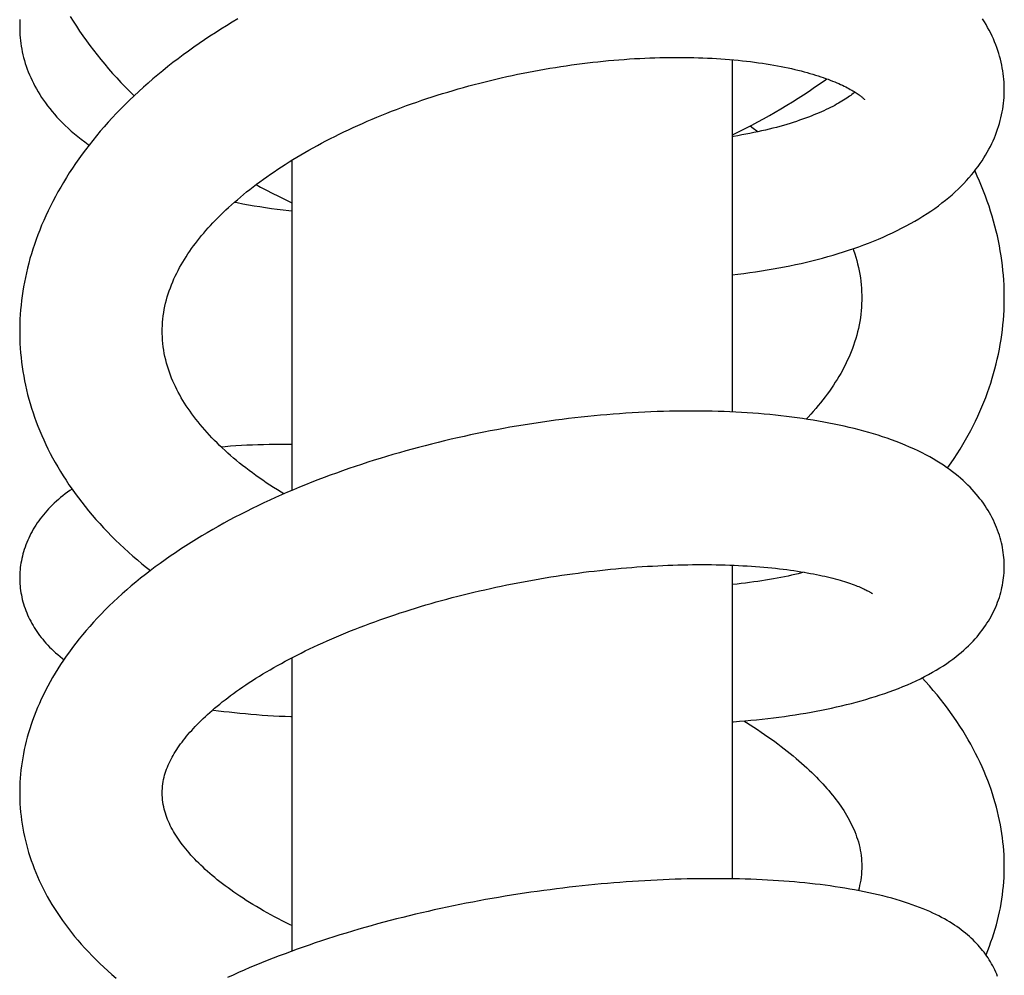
# Model space of a CAD drawing. Header units: millimetres. Extents: x 259 to 1803, y -542 to 1902.
# Tile 94 of 127: x 381 to 419, y 1755 to 1792. Entities that reach past the tile are written whole.
import ezdxf

# ---------------------------------------------------------------- set-up
doc = ezdxf.new("R2010")
doc.units = ezdxf.units.MM
doc.header["$LTSCALE"] = 30.734
doc.layers.get('0').update_dxf_attribs({"linetype": 'CONTINUOUS'})

msp = doc.modelspace()

# ---------------------------------------------------------------- linework, layer by layer
at = {"color": 7, "linetype": 'CONTINUOUS'}
for p, q in [((408.186, 1790.409), (408.186, 1776.808)), ((391.186, 1786.524), (391.186, 1773.776)), ((408.186, 1770.893), (408.186, 1758.783)), ((391.186, 1767.316), (391.186, 1755.989))]:
    msp.add_line(p, q, dxfattribs=at)
for points in [[(382.633, 1792.081), (382.752, 1791.891), (382.874, 1791.702), (382.999, 1791.514), (383.128, 1791.327), (383.26, 1791.141), (383.396, 1790.957), (383.534, 1790.775), (383.676, 1790.593), (383.82, 1790.413), (383.968, 1790.235), (384.119, 1790.057), (384.274, 1789.881), (384.431, 1789.707), (384.592, 1789.533), (384.757, 1789.361), (384.924, 1789.19), (385.095, 1789.021), (385.101, 1789.015)], [(380.696, 1791.958), (380.69, 1791.849), (380.687, 1791.74), (380.686, 1791.663)], [(380.686, 1791.663), (380.687, 1791.589), (380.69, 1791.479), (380.696, 1791.37), (380.704, 1791.26), (380.715, 1791.15), (380.729, 1791.04), (380.746, 1790.93), (380.765, 1790.82), (380.787, 1790.71), (380.812, 1790.599), (380.839, 1790.489), (380.87, 1790.379), (380.903, 1790.268), (380.939, 1790.158), (380.978, 1790.048), (381.019, 1789.938), (381.064, 1789.828), (381.112, 1789.718), (381.162, 1789.608), (381.216, 1789.499), (381.273, 1789.39), (381.332, 1789.282), (381.395, 1789.173), (381.461, 1789.065), (381.531, 1788.956), (381.604, 1788.848), (381.681, 1788.739), (381.762, 1788.63), (381.846, 1788.522), (381.935, 1788.413), (382.027, 1788.305), (382.124, 1788.196), (382.225, 1788.087), (382.331, 1787.979), (382.442, 1787.87), (382.557, 1787.762), (382.676, 1787.655), (382.799, 1787.549), (382.927, 1787.443), (383.059, 1787.339), (383.195, 1787.235), (383.335, 1787.133), (383.364, 1787.113)], [(389.101, 1791.985), (388.881, 1791.855), (388.664, 1791.723), (388.45, 1791.589), (388.237, 1791.453), (388.026, 1791.316), (387.817, 1791.176), (387.61, 1791.035), (387.404, 1790.891), (387.2, 1790.745), (386.997, 1790.597), (386.797, 1790.447), (386.599, 1790.296), (386.403, 1790.142), (386.21, 1789.986), (386.018, 1789.829), (385.83, 1789.67), (385.644, 1789.509), (385.461, 1789.346), (385.28, 1789.182), (385.103, 1789.016), (384.928, 1788.849), (384.756, 1788.681), (384.588, 1788.511), (384.423, 1788.34), (384.261, 1788.167), (384.103, 1787.994), (383.948, 1787.819), (383.797, 1787.644), (383.649, 1787.468), (383.506, 1787.291), (383.366, 1787.114), (383.23, 1786.936), (383.097, 1786.758), (382.968, 1786.579), (382.843, 1786.4), (382.721, 1786.219), (382.602, 1786.038), (382.487, 1785.856)], [(418.685, 1789.25), (418.684, 1789.324), (418.681, 1789.433), (418.675, 1789.542), (418.667, 1789.652), (418.656, 1789.762), (418.643, 1789.872), (418.626, 1789.983), (418.607, 1790.094), (418.586, 1790.205), (418.561, 1790.316), (418.534, 1790.428), (418.504, 1790.54), (418.471, 1790.652), (418.435, 1790.764), (418.396, 1790.876), (418.355, 1790.988), (418.31, 1791.1), (418.263, 1791.212), (418.212, 1791.323), (418.159, 1791.435), (418.103, 1791.546), (418.043, 1791.657), (417.981, 1791.767), (417.915, 1791.877), (417.847, 1791.987)], [(386.187, 1779.926), (386.187, 1780.019), (386.192, 1780.146), (386.2, 1780.273), (386.211, 1780.398), (386.225, 1780.523), (386.243, 1780.647), (386.265, 1780.77), (386.289, 1780.892), (386.317, 1781.014), (386.348, 1781.134), (386.382, 1781.253), (386.418, 1781.372), (386.458, 1781.489), (386.5, 1781.605), (386.544, 1781.719), (386.591, 1781.832), (386.64, 1781.944), (386.691, 1782.055), (386.745, 1782.165), (386.8, 1782.273), (386.858, 1782.381), (386.918, 1782.488), (386.98, 1782.594), (387.044, 1782.699), (387.11, 1782.804), (387.178, 1782.908), (387.248, 1783.012), (387.321, 1783.115), (387.395, 1783.218), (387.471, 1783.319), (387.548, 1783.42), (387.627, 1783.519), (387.708, 1783.618), (387.791, 1783.717), (387.876, 1783.815), (387.963, 1783.914), (388.052, 1784.012), (388.144, 1784.111), (388.239, 1784.209), (388.336, 1784.309), (388.436, 1784.408), (388.538, 1784.507), (388.642, 1784.607), (388.75, 1784.706), (388.859, 1784.806), (388.971, 1784.905), (389.086, 1785.005), (389.203, 1785.104), (389.323, 1785.203), (389.445, 1785.302), (389.569, 1785.401), (389.696, 1785.5), (389.825, 1785.598), (389.956, 1785.696), (390.09, 1785.793), (390.226, 1785.89), (390.364, 1785.987), (390.504, 1786.083), (390.647, 1786.179), (390.791, 1786.274), (390.936, 1786.368), (391.084, 1786.461), (391.233, 1786.553), (391.384, 1786.645), (391.537, 1786.736), (391.692, 1786.826), (391.851, 1786.917), (392.011, 1787.007), (392.174, 1787.096), (392.34, 1787.185), (392.507, 1787.273), (392.677, 1787.361), (392.848, 1787.447), (393.022, 1787.533), (393.197, 1787.619), (393.374, 1787.703), (393.553, 1787.786), (393.734, 1787.869), (393.916, 1787.951), (394.1, 1788.031), (394.285, 1788.111), (394.472, 1788.189), (394.66, 1788.266), (394.849, 1788.342), (395.039, 1788.417), (395.23, 1788.491), (395.423, 1788.563), (395.616, 1788.635), (395.811, 1788.705), (396.007, 1788.774), (396.203, 1788.841), (396.401, 1788.908), (396.6, 1788.973), (396.8, 1789.037), (397.002, 1789.1), (397.205, 1789.162), (397.409, 1789.223), (397.613, 1789.282), (397.819, 1789.34), (398.025, 1789.397), (398.232, 1789.452), (398.44, 1789.507), (398.647, 1789.559), (398.856, 1789.61), (399.065, 1789.66), (399.273, 1789.709), (399.483, 1789.756), (399.692, 1789.802), (399.901, 1789.846), (400.111, 1789.889), (400.32, 1789.93), (400.528, 1789.97), (400.737, 1790.008), (400.945, 1790.045), (401.152, 1790.08), (401.36, 1790.114), (401.566, 1790.146), (401.773, 1790.177), (401.979, 1790.207), (402.185, 1790.235), (402.39, 1790.261), (402.595, 1790.287), (402.8, 1790.31), (403.004, 1790.333), (403.208, 1790.354), (403.411, 1790.373), (403.614, 1790.391), (403.815, 1790.408), (404.016, 1790.423), (404.217, 1790.437), (404.416, 1790.45), (404.614, 1790.461), (404.811, 1790.47), (405.007, 1790.478), (405.201, 1790.485), (405.394, 1790.491), (405.586, 1790.495), (405.776, 1790.498), (405.964, 1790.499), (406.151, 1790.499), (406.336, 1790.498), (406.518, 1790.496), (406.699, 1790.492), (406.878, 1790.487), (407.056, 1790.481), (407.231, 1790.473), (407.405, 1790.465), (407.577, 1790.455), (407.748, 1790.444), (407.917, 1790.431), (408.085, 1790.418), (408.251, 1790.403), (408.414, 1790.388), (408.576, 1790.371), (408.736, 1790.353), (408.894, 1790.334), (409.049, 1790.314), (409.202, 1790.293), (409.353, 1790.271), (409.501, 1790.248), (409.647, 1790.224), (409.79, 1790.199), (409.931, 1790.174), (410.069, 1790.148), (410.205, 1790.12), (410.338, 1790.093), (410.468, 1790.064), (410.596, 1790.035), (410.721, 1790.005), (410.842, 1789.975), (410.96, 1789.944), (411.075, 1789.913), (411.186, 1789.882), (411.294, 1789.85), (411.398, 1789.818), (411.5, 1789.786), (411.599, 1789.754), (411.696, 1789.721), (411.79, 1789.688), (411.882, 1789.654), (411.971, 1789.621), (412.056, 1789.587), (412.139, 1789.554), (412.218, 1789.52), (412.294, 1789.487), (412.368, 1789.454), (412.438, 1789.422), (412.505, 1789.389), (412.569, 1789.358), (412.63, 1789.326), (412.688, 1789.296), (412.743, 1789.265), (412.795, 1789.236), (412.844, 1789.207), (412.89, 1789.179), (412.934, 1789.152), (412.974, 1789.126), (413.012, 1789.1), (413.048, 1789.076)], [(408.186, 1787.503), (408.243, 1787.531), (408.477, 1787.647), (408.709, 1787.765), (408.94, 1787.885), (409.168, 1788.006), (409.395, 1788.13), (409.62, 1788.256), (409.844, 1788.384), (410.067, 1788.515), (410.287, 1788.648), (410.506, 1788.783), (410.724, 1788.92), (410.939, 1789.059), (411.153, 1789.2), (411.364, 1789.343), (411.574, 1789.489), (411.781, 1789.636), (411.831, 1789.673)], [(408.186, 1782.106), (408.402, 1782.131), (408.633, 1782.16), (408.861, 1782.19), (409.089, 1782.223), (409.314, 1782.257), (409.538, 1782.293), (409.76, 1782.331), (409.98, 1782.371), (410.198, 1782.412), (410.414, 1782.455), (410.628, 1782.5), (410.84, 1782.547), (411.05, 1782.596), (411.259, 1782.646), (411.466, 1782.699), (411.671, 1782.753), (411.875, 1782.809), (412.078, 1782.867), (412.279, 1782.927), (412.478, 1782.99), (412.676, 1783.054), (412.872, 1783.12), (413.066, 1783.189), (413.258, 1783.259), (413.449, 1783.332), (413.637, 1783.406), (413.824, 1783.483), (414.008, 1783.562), (414.19, 1783.643), (414.369, 1783.726), (414.546, 1783.812), (414.721, 1783.899), (414.892, 1783.989), (415.061, 1784.081), (415.227, 1784.174), (415.389, 1784.27), (415.547, 1784.368), (415.702, 1784.467), (415.853, 1784.567), (415.999, 1784.669), (416.141, 1784.772), (416.279, 1784.877), (416.413, 1784.982), (416.542, 1785.089), (416.667, 1785.196), (416.787, 1785.304), (416.903, 1785.412), (417.014, 1785.521), (417.121, 1785.63), (417.224, 1785.74), (417.322, 1785.85), (417.416, 1785.96), (417.506, 1786.07), (417.592, 1786.18), (417.675, 1786.29), (417.753, 1786.4), (417.827, 1786.51), (417.898, 1786.62), (417.965, 1786.73), (418.029, 1786.84), (418.09, 1786.95), (418.148, 1787.06), (418.202, 1787.17), (418.253, 1787.281), (418.301, 1787.391), (418.347, 1787.502), (418.389, 1787.613), (418.428, 1787.725), (418.465, 1787.836), (418.498, 1787.947), (418.529, 1788.059), (418.557, 1788.17), (418.582, 1788.282), (418.604, 1788.393), (418.624, 1788.504), (418.641, 1788.616), (418.655, 1788.727), (418.666, 1788.838), (418.675, 1788.949), (418.681, 1789.06), (418.684, 1789.171), (418.685, 1789.25)], [(412.921, 1789.16), (412.89, 1789.134), (412.849, 1789.101), (412.805, 1789.068), (412.759, 1789.033), (412.71, 1788.997), (412.658, 1788.961), (412.603, 1788.924), (412.545, 1788.885), (412.484, 1788.847), (412.42, 1788.807), (412.354, 1788.768), (412.285, 1788.728), (412.213, 1788.687), (412.139, 1788.647), (412.062, 1788.606), (411.982, 1788.565), (411.899, 1788.524), (411.814, 1788.483), (411.725, 1788.441), (411.633, 1788.4), (411.538, 1788.358), (411.439, 1788.316), (411.338, 1788.275), (411.233, 1788.233), (411.126, 1788.192), (411.015, 1788.15), (410.901, 1788.109), (410.785, 1788.069), (410.665, 1788.028), (410.542, 1787.988), (410.417, 1787.949), (410.289, 1787.91), (410.158, 1787.872), (410.024, 1787.834), (409.888, 1787.797), (409.749, 1787.761), (409.607, 1787.726), (409.464, 1787.691), (409.318, 1787.657), (409.169, 1787.625), (409.019, 1787.593), (408.866, 1787.562), (408.711, 1787.532), (408.555, 1787.504), (408.396, 1787.476), (408.236, 1787.45), (408.186, 1787.442)], [(413.048, 1789.076), (413.08, 1789.053), (413.11, 1789.031), (413.137, 1789.01), (413.162, 1788.99), (413.185, 1788.972), (413.205, 1788.955), (413.222, 1788.939), (413.238, 1788.925), (413.252, 1788.912), (413.263, 1788.901), (413.273, 1788.891), (413.282, 1788.882), (413.288, 1788.875), (413.293, 1788.87), (413.296, 1788.866), (413.296, 1788.866)], [(408.875, 1787.851), (408.998, 1787.761), (409.136, 1787.658), (409.177, 1787.626)], [(418.685, 1781.222), (418.685, 1781.338), (418.681, 1781.526), (418.674, 1781.714), (418.663, 1781.901), (418.65, 1782.088), (418.633, 1782.276), (418.612, 1782.464), (418.588, 1782.653), (418.561, 1782.842), (418.53, 1783.031), (418.496, 1783.222), (418.458, 1783.412), (418.417, 1783.603), (418.372, 1783.795), (418.324, 1783.987), (418.272, 1784.179), (418.217, 1784.371), (418.158, 1784.564), (418.095, 1784.757), (418.029, 1784.95), (417.959, 1785.143), (417.885, 1785.336), (417.808, 1785.529), (417.728, 1785.722), (417.643, 1785.916), (417.555, 1786.109), (417.548, 1786.123)], [(382.487, 1785.856), (382.376, 1785.673), (382.268, 1785.49), (382.163, 1785.306), (382.062, 1785.122), (381.965, 1784.937), (381.871, 1784.753), (381.782, 1784.568), (381.695, 1784.384), (381.613, 1784.199), (381.534, 1784.015), (381.459, 1783.831), (381.388, 1783.646), (381.32, 1783.463), (381.256, 1783.279), (381.195, 1783.096), (381.138, 1782.913), (381.084, 1782.73), (381.034, 1782.548), (380.988, 1782.366), (380.945, 1782.185), (380.905, 1782.005), (380.869, 1781.825), (380.836, 1781.646), (380.807, 1781.467), (380.781, 1781.288), (380.758, 1781.109), (380.738, 1780.929), (380.721, 1780.75), (380.708, 1780.571), (380.698, 1780.391), (380.691, 1780.212), (380.687, 1780.033), (380.687, 1779.927)], [(389.809, 1785.585), (389.978, 1785.493), (390.206, 1785.372), (390.436, 1785.254), (390.668, 1785.137), (390.902, 1785.022), (391.137, 1784.908), (391.186, 1784.886)], [(388.978, 1784.91), (389.076, 1784.891), (389.293, 1784.849), (389.511, 1784.81), (389.731, 1784.772), (389.952, 1784.736), (390.175, 1784.703), (390.399, 1784.67), (390.624, 1784.64), (390.851, 1784.612), (391.079, 1784.585), (391.186, 1784.574)], [(412.846, 1783.112), (412.868, 1783.05), (412.912, 1782.92), (412.953, 1782.789), (412.99, 1782.657), (413.025, 1782.524), (413.056, 1782.391), (413.084, 1782.258), (413.109, 1782.124), (413.13, 1781.99), (413.148, 1781.855), (413.162, 1781.721), (413.173, 1781.587), (413.18, 1781.452), (413.185, 1781.318), (413.185, 1781.221)], [(413.185, 1781.221), (413.185, 1781.125), (413.18, 1780.989), (413.173, 1780.853), (413.162, 1780.716), (413.147, 1780.58), (413.129, 1780.443), (413.108, 1780.307), (413.083, 1780.172), (413.054, 1780.037), (413.023, 1779.903), (412.988, 1779.771), (412.951, 1779.639), (412.91, 1779.509), (412.867, 1779.381), (412.821, 1779.254), (412.773, 1779.129), (412.722, 1779.006), (412.669, 1778.884), (412.613, 1778.764), (412.556, 1778.646), (412.496, 1778.529), (412.435, 1778.413), (412.371, 1778.297), (412.304, 1778.183), (412.235, 1778.068), (412.163, 1777.953), (412.089, 1777.839), (412.012, 1777.725), (411.933, 1777.612), (411.852, 1777.499), (411.768, 1777.387), (411.682, 1777.275), (411.593, 1777.163), (411.502, 1777.052), (411.409, 1776.941), (411.313, 1776.831), (411.215, 1776.721), (411.115, 1776.611), (411.041, 1776.532)], [(416.495, 1774.641), (416.51, 1774.661), (416.633, 1774.839), (416.752, 1775.017), (416.868, 1775.196), (416.98, 1775.375), (417.088, 1775.555), (417.192, 1775.735), (417.293, 1775.916), (417.39, 1776.096), (417.483, 1776.278), (417.572, 1776.459), (417.658, 1776.641), (417.74, 1776.823), (417.819, 1777.005), (417.894, 1777.188), (417.966, 1777.371), (418.034, 1777.554), (418.099, 1777.738), (418.16, 1777.923), (418.218, 1778.108), (418.273, 1778.293), (418.324, 1778.479), (418.372, 1778.666), (418.416, 1778.852), (418.457, 1779.039), (418.495, 1779.227), (418.529, 1779.414), (418.56, 1779.602), (418.588, 1779.79), (418.612, 1779.979), (418.632, 1780.167), (418.65, 1780.356), (418.663, 1780.544), (418.674, 1780.733), (418.681, 1780.922), (418.685, 1781.111), (418.685, 1781.222)], [(380.687, 1779.927), (380.687, 1779.812), (380.691, 1779.632), (380.698, 1779.451), (380.709, 1779.271), (380.722, 1779.091), (380.739, 1778.911), (380.76, 1778.732), (380.783, 1778.553), (380.81, 1778.373), (380.84, 1778.195), (380.874, 1778.016), (380.911, 1777.838), (380.951, 1777.66), (380.994, 1777.483), (381.041, 1777.306), (381.091, 1777.13), (381.144, 1776.954), (381.201, 1776.778), (381.26, 1776.603), (381.324, 1776.428), (381.39, 1776.254), (381.461, 1776.079), (381.535, 1775.904), (381.612, 1775.73), (381.693, 1775.556), (381.778, 1775.382), (381.866, 1775.208), (381.958, 1775.034), (382.054, 1774.861), (382.153, 1774.688), (382.256, 1774.515), (382.363, 1774.343), (382.474, 1774.171), (382.588, 1774), (382.706, 1773.829), (382.827, 1773.66), (382.952, 1773.491), (383.08, 1773.323), (383.212, 1773.156), (383.348, 1772.99), (383.487, 1772.825), (383.629, 1772.661), (383.774, 1772.498), (383.923, 1772.337), (384.075, 1772.177), (384.23, 1772.019), (384.389, 1771.861), (384.55, 1771.706), (384.715, 1771.551), (384.883, 1771.398), (385.053, 1771.247), (385.228, 1771.096), (385.405, 1770.947), (385.585, 1770.8), (385.73, 1770.685)], [(390.881, 1773.645), (390.776, 1773.708), (390.63, 1773.8), (390.485, 1773.892), (390.343, 1773.985), (390.203, 1774.078), (390.065, 1774.171), (389.93, 1774.266), (389.797, 1774.36), (389.667, 1774.455), (389.539, 1774.551), (389.414, 1774.646), (389.291, 1774.742), (389.171, 1774.838), (389.054, 1774.935), (388.939, 1775.031), (388.827, 1775.127), (388.717, 1775.224), (388.61, 1775.321), (388.505, 1775.418), (388.402, 1775.516), (388.301, 1775.614), (388.203, 1775.713), (388.106, 1775.813), (388.011, 1775.913), (387.918, 1776.014), (387.827, 1776.116), (387.739, 1776.218), (387.653, 1776.32), (387.57, 1776.422), (387.488, 1776.525), (387.409, 1776.628), (387.333, 1776.731), (387.259, 1776.835), (387.187, 1776.939), (387.117, 1777.044), (387.05, 1777.148), (386.985, 1777.254), (386.922, 1777.359), (386.862, 1777.465), (386.804, 1777.572), (386.748, 1777.679), (386.695, 1777.787), (386.644, 1777.895), (386.596, 1778.004), (386.549, 1778.115), (386.505, 1778.227), (386.464, 1778.341), (386.424, 1778.457), (386.387, 1778.576), (386.352, 1778.697), (386.32, 1778.82), (386.292, 1778.944), (386.266, 1779.07), (386.244, 1779.197), (386.226, 1779.324), (386.211, 1779.452), (386.2, 1779.579), (386.192, 1779.706), (386.187, 1779.832), (386.187, 1779.926)], [(418.685, 1770.847), (418.684, 1770.912), (418.681, 1771.004), (418.676, 1771.097), (418.669, 1771.191), (418.659, 1771.285), (418.647, 1771.38), (418.633, 1771.474), (418.616, 1771.57), (418.597, 1771.666), (418.575, 1771.762), (418.55, 1771.858), (418.523, 1771.955), (418.494, 1772.052), (418.462, 1772.148), (418.427, 1772.245), (418.39, 1772.342), (418.35, 1772.438), (418.308, 1772.534), (418.263, 1772.629), (418.216, 1772.724), (418.166, 1772.819), (418.113, 1772.913), (418.059, 1773.006), (418.001, 1773.098), (417.941, 1773.19), (417.879, 1773.281), (417.814, 1773.372), (417.747, 1773.461), (417.676, 1773.55), (417.603, 1773.639), (417.527, 1773.727), (417.448, 1773.814), (417.366, 1773.901), (417.28, 1773.988), (417.191, 1774.075), (417.097, 1774.161), (417, 1774.247), (416.899, 1774.333), (416.794, 1774.418), (416.685, 1774.502), (416.572, 1774.586), (416.455, 1774.669), (416.334, 1774.752), (416.208, 1774.833), (416.078, 1774.913), (415.944, 1774.993), (415.805, 1775.072), (415.661, 1775.15), (415.511, 1775.227), (415.356, 1775.304), (415.194, 1775.38), (415.028, 1775.455), (414.858, 1775.528), (414.685, 1775.598), (414.512, 1775.666), (414.337, 1775.73), (414.164, 1775.792), (413.989, 1775.851), (413.813, 1775.908), (413.635, 1775.963), (413.453, 1776.016), (413.269, 1776.068), (413.082, 1776.118), (412.892, 1776.167), (412.7, 1776.213), (412.506, 1776.258), (412.31, 1776.301), (412.113, 1776.342), (411.915, 1776.382), (411.715, 1776.42), (411.514, 1776.456), (411.311, 1776.49), (411.107, 1776.522), (410.901, 1776.553), (410.694, 1776.583), (410.486, 1776.61), (410.276, 1776.637), (410.064, 1776.661), (409.851, 1776.684), (409.637, 1776.706), (409.421, 1776.726), (409.204, 1776.744), (408.985, 1776.761), (408.764, 1776.776), (408.543, 1776.79), (408.319, 1776.802), (408.095, 1776.813), (407.868, 1776.822), (407.641, 1776.829), (407.412, 1776.835), (407.181, 1776.84), (406.949, 1776.843), (406.716, 1776.844), (406.481, 1776.844), (406.245, 1776.842), (406.008, 1776.839), (405.77, 1776.835), (405.531, 1776.828), (405.291, 1776.821), (405.05, 1776.811), (404.808, 1776.8), (404.566, 1776.788), (404.322, 1776.774), (404.078, 1776.759), (403.834, 1776.742), (403.589, 1776.723), (403.343, 1776.703), (403.098, 1776.682), (402.852, 1776.659), (402.606, 1776.634), (402.36, 1776.608), (402.113, 1776.58), (401.865, 1776.551), (401.617, 1776.52), (401.368, 1776.488), (401.118, 1776.454), (400.868, 1776.418), (400.617, 1776.381), (400.365, 1776.342), (400.113, 1776.302), (399.861, 1776.26), (399.608, 1776.216), (399.355, 1776.171), (399.102, 1776.124), (398.849, 1776.076), (398.595, 1776.026), (398.342, 1775.974), (398.089, 1775.921), (397.836, 1775.867), (397.584, 1775.811), (397.332, 1775.753), (397.081, 1775.693), (396.83, 1775.633), (396.579, 1775.57), (396.33, 1775.507), (396.081, 1775.441), (395.833, 1775.375), (395.585, 1775.306), (395.339, 1775.237), (395.093, 1775.165), (394.848, 1775.093), (394.604, 1775.018), (394.36, 1774.942), (394.117, 1774.865), (393.874, 1774.785), (393.632, 1774.704), (393.391, 1774.622), (393.149, 1774.537), (392.909, 1774.451), (392.67, 1774.364), (392.431, 1774.275), (392.193, 1774.184), (391.957, 1774.092), (391.722, 1773.998), (391.489, 1773.903), (391.256, 1773.806), (391.024, 1773.707), (390.793, 1773.606), (390.563, 1773.504), (390.334, 1773.4), (390.106, 1773.294), (389.88, 1773.187), (389.656, 1773.078), (389.433, 1772.967), (389.212, 1772.855), (388.993, 1772.741), (388.776, 1772.626), (388.56, 1772.509), (388.346, 1772.391), (388.134, 1772.27), (387.924, 1772.148), (387.715, 1772.024), (387.507, 1771.898), (387.301, 1771.77), (387.097, 1771.641), (386.895, 1771.509), (386.695, 1771.376), (386.496, 1771.24), (386.3, 1771.103), (386.106, 1770.964), (385.914, 1770.823), (385.725, 1770.68), (385.538, 1770.536), (385.353, 1770.39), (385.172, 1770.242), (384.993, 1770.092), (384.816, 1769.941), (384.643, 1769.789), (384.473, 1769.635), (384.307, 1769.479), (384.144, 1769.323), (383.985, 1769.166), (383.83, 1769.008), (383.678, 1768.849), (383.531, 1768.689), (383.387, 1768.529), (383.247, 1768.368), (383.111, 1768.207), (382.979, 1768.044)], [(391.186, 1775.556), (390.971, 1775.557), (390.751, 1775.556), (390.532, 1775.554), (390.314, 1775.551), (390.097, 1775.546), (389.881, 1775.539), (389.666, 1775.531), (389.453, 1775.522), (389.242, 1775.511), (389.032, 1775.498), (388.823, 1775.484), (388.616, 1775.468), (388.466, 1775.455)], [(382.705, 1773.83), (382.623, 1773.775), (382.53, 1773.709), (382.439, 1773.642), (382.351, 1773.574), (382.265, 1773.505), (382.182, 1773.435), (382.101, 1773.363), (382.022, 1773.291), (381.946, 1773.218), (381.872, 1773.144), (381.8, 1773.069), (381.73, 1772.993), (381.663, 1772.916), (381.599, 1772.839), (381.537, 1772.761), (381.477, 1772.682), (381.42, 1772.603), (381.365, 1772.524), (381.312, 1772.443), (381.26, 1772.362), (381.211, 1772.279), (381.164, 1772.196), (381.119, 1772.111), (381.076, 1772.026), (381.035, 1771.94), (380.996, 1771.853), (380.959, 1771.766), (380.925, 1771.679), (380.893, 1771.591), (380.863, 1771.503), (380.836, 1771.414), (380.811, 1771.326), (380.789, 1771.238), (380.768, 1771.151), (380.75, 1771.063), (380.735, 1770.976), (380.721, 1770.889), (380.71, 1770.803), (380.701, 1770.717), (380.694, 1770.632), (380.689, 1770.547), (380.687, 1770.463), (380.686, 1770.402)], [(386.187, 1762.099), (386.188, 1762.18), (386.193, 1762.276), (386.201, 1762.367), (386.212, 1762.456), (386.225, 1762.541), (386.241, 1762.624), (386.26, 1762.705), (386.281, 1762.784), (386.304, 1762.863), (386.329, 1762.94), (386.357, 1763.018), (386.387, 1763.094), (386.419, 1763.171), (386.453, 1763.247), (386.489, 1763.323), (386.527, 1763.399), (386.567, 1763.474), (386.609, 1763.549), (386.653, 1763.623), (386.698, 1763.697), (386.745, 1763.771), (386.794, 1763.844), (386.844, 1763.918), (386.897, 1763.991), (386.951, 1764.065), (387.008, 1764.139), (387.067, 1764.214), (387.128, 1764.289), (387.191, 1764.365), (387.256, 1764.44), (387.324, 1764.516), (387.393, 1764.592), (387.464, 1764.667), (387.537, 1764.743), (387.612, 1764.82), (387.689, 1764.896), (387.769, 1764.973), (387.852, 1765.051), (387.937, 1765.129), (388.024, 1765.208), (388.115, 1765.287), (388.209, 1765.368), (388.305, 1765.448), (388.404, 1765.53), (388.506, 1765.611), (388.61, 1765.693), (388.718, 1765.776), (388.828, 1765.858), (388.94, 1765.941), (389.056, 1766.024), (389.174, 1766.108), (389.294, 1766.191), (389.417, 1766.275), (389.543, 1766.358), (389.672, 1766.442), (389.803, 1766.525), (389.936, 1766.608), (390.072, 1766.692), (390.211, 1766.775), (390.351, 1766.857), (390.494, 1766.939), (390.638, 1767.021), (390.785, 1767.102), (390.933, 1767.183), (391.083, 1767.263), (391.236, 1767.343), (391.391, 1767.422), (391.548, 1767.501), (391.709, 1767.58), (391.872, 1767.659), (392.038, 1767.738), (392.207, 1767.817), (392.379, 1767.895), (392.554, 1767.973), (392.73, 1768.051), (392.908, 1768.127), (393.088, 1768.203), (393.269, 1768.278), (393.452, 1768.352), (393.637, 1768.426), (393.824, 1768.499), (394.012, 1768.57), (394.201, 1768.641), (394.392, 1768.711), (394.585, 1768.78), (394.778, 1768.849), (394.972, 1768.916), (395.168, 1768.982), (395.364, 1769.047), (395.562, 1769.111), (395.76, 1769.174), (395.959, 1769.235), (396.159, 1769.296), (396.36, 1769.356), (396.562, 1769.415), (396.765, 1769.473), (396.969, 1769.529), (397.175, 1769.585), (397.381, 1769.64), (397.589, 1769.694), (397.797, 1769.747), (398.007, 1769.799), (398.217, 1769.849), (398.427, 1769.899), (398.639, 1769.947), (398.85, 1769.995), (399.062, 1770.041), (399.274, 1770.086), (399.487, 1770.13), (399.699, 1770.173), (399.912, 1770.214), (400.124, 1770.254), (400.336, 1770.293), (400.549, 1770.331), (400.761, 1770.368), (400.972, 1770.403), (401.184, 1770.438), (401.395, 1770.471), (401.605, 1770.502), (401.816, 1770.533), (402.026, 1770.562), (402.235, 1770.591), (402.445, 1770.618), (402.654, 1770.643), (402.862, 1770.668), (403.07, 1770.692), (403.278, 1770.714), (403.485, 1770.735), (403.691, 1770.755), (403.897, 1770.774), (404.102, 1770.791), (404.306, 1770.808), (404.509, 1770.823), (404.711, 1770.837), (404.912, 1770.85), (405.112, 1770.861), (405.311, 1770.872), (405.508, 1770.881), (405.703, 1770.889), (405.897, 1770.897), (406.089, 1770.902), (406.279, 1770.907), (406.467, 1770.911), (406.654, 1770.914), (406.839, 1770.915), (407.022, 1770.916), (407.204, 1770.915), (407.384, 1770.913), (407.562, 1770.911), (407.739, 1770.907), (407.914, 1770.902), (408.087, 1770.897), (408.259, 1770.89), (408.429, 1770.882), (408.596, 1770.873), (408.762, 1770.864), (408.925, 1770.853), (409.087, 1770.842), (409.246, 1770.829), (409.403, 1770.816), (409.558, 1770.802), (409.71, 1770.787), (409.86, 1770.772), (410.007, 1770.755), (410.151, 1770.738), (410.293, 1770.72), (410.432, 1770.702), (410.568, 1770.682), (410.701, 1770.663), (410.832, 1770.642), (410.959, 1770.621), (411.083, 1770.6), (411.204, 1770.578), (411.322, 1770.556), (411.437, 1770.533), (411.549, 1770.51), (411.658, 1770.487), (411.765, 1770.463), (411.868, 1770.439), (411.97, 1770.414), (412.068, 1770.389), (412.163, 1770.364), (412.256, 1770.339), (412.345, 1770.314), (412.432, 1770.288), (412.515, 1770.263), (412.596, 1770.237), (412.673, 1770.212), (412.747, 1770.186), (412.818, 1770.161), (412.886, 1770.136), (412.951, 1770.111), (413.013, 1770.087), (413.071, 1770.064), (413.125, 1770.041), (413.176, 1770.019), (413.223, 1769.997), (413.266, 1769.977), (413.307, 1769.957)], [(408.186, 1764.847), (408.235, 1764.851), (408.46, 1764.868), (408.683, 1764.886), (408.905, 1764.906), (409.125, 1764.928), (409.343, 1764.951), (409.56, 1764.975), (409.775, 1765.001), (409.988, 1765.028), (410.199, 1765.056), (410.409, 1765.086), (410.617, 1765.118), (410.822, 1765.15), (411.026, 1765.184), (411.228, 1765.22), (411.428, 1765.257), (411.627, 1765.295), (411.823, 1765.335), (412.018, 1765.377), (412.212, 1765.42), (412.403, 1765.464), (412.594, 1765.51), (412.782, 1765.558), (412.97, 1765.607), (413.156, 1765.658), (413.341, 1765.711), (413.525, 1765.766), (413.708, 1765.823), (413.889, 1765.881), (414.069, 1765.942), (414.248, 1766.005), (414.425, 1766.07), (414.6, 1766.138), (414.773, 1766.207), (414.944, 1766.279), (415.113, 1766.354), (415.28, 1766.43), (415.445, 1766.51), (415.606, 1766.591), (415.763, 1766.674), (415.914, 1766.758), (416.06, 1766.842), (416.2, 1766.927), (416.333, 1767.012), (416.461, 1767.097), (416.583, 1767.182), (416.7, 1767.267), (416.812, 1767.353), (416.92, 1767.439), (417.023, 1767.525), (417.123, 1767.612), (417.217, 1767.699), (417.308, 1767.785), (417.395, 1767.872), (417.478, 1767.958), (417.556, 1768.045), (417.632, 1768.131), (417.703, 1768.217), (417.772, 1768.303), (417.837, 1768.389), (417.9, 1768.475), (417.959, 1768.561), (418.017, 1768.648), (418.072, 1768.736), (418.124, 1768.824), (418.175, 1768.913), (418.223, 1769.003), (418.268, 1769.093), (418.312, 1769.185), (418.353, 1769.277), (418.392, 1769.37), (418.428, 1769.463), (418.462, 1769.557), (418.494, 1769.651), (418.523, 1769.746), (418.55, 1769.84), (418.574, 1769.935), (418.596, 1770.029), (418.615, 1770.123), (418.632, 1770.218), (418.647, 1770.312), (418.659, 1770.406), (418.669, 1770.499), (418.676, 1770.593), (418.681, 1770.686), (418.684, 1770.779), (418.685, 1770.847)], [(380.686, 1770.402), (380.687, 1770.342), (380.689, 1770.258), (380.694, 1770.173), (380.701, 1770.087), (380.71, 1770.002), (380.721, 1769.916), (380.735, 1769.83), (380.75, 1769.743), (380.768, 1769.657), (380.788, 1769.57), (380.811, 1769.484), (380.836, 1769.398), (380.862, 1769.312), (380.892, 1769.226), (380.923, 1769.141), (380.956, 1769.057), (380.992, 1768.973), (381.029, 1768.89), (381.069, 1768.808), (381.11, 1768.726), (381.154, 1768.645), (381.2, 1768.565), (381.247, 1768.487), (381.296, 1768.409), (381.348, 1768.331), (381.401, 1768.255), (381.456, 1768.179), (381.514, 1768.104), (381.573, 1768.03), (381.636, 1767.955), (381.701, 1767.881), (381.769, 1767.807), (381.84, 1767.733), (381.914, 1767.659), (381.991, 1767.585), (382.072, 1767.511), (382.156, 1767.438), (382.245, 1767.364), (382.337, 1767.291), (382.391, 1767.249)], [(410.965, 1770.62), (410.861, 1770.594), (410.735, 1770.564), (410.605, 1770.533), (410.473, 1770.504), (410.338, 1770.475), (410.2, 1770.446), (410.06, 1770.418), (409.917, 1770.391), (409.772, 1770.365), (409.625, 1770.339), (409.475, 1770.314), (409.323, 1770.29), (409.169, 1770.267), (409.013, 1770.244), (408.855, 1770.223), (408.695, 1770.202), (408.534, 1770.183), (408.37, 1770.164), (408.205, 1770.147), (408.186, 1770.145)], [(413.307, 1769.957), (413.344, 1769.939), (413.378, 1769.921), (413.41, 1769.904), (413.439, 1769.889), (413.465, 1769.874), (413.488, 1769.86), (413.51, 1769.847), (413.528, 1769.835), (413.544, 1769.825), (413.558, 1769.816), (413.57, 1769.808), (413.58, 1769.801), (413.587, 1769.795), (413.593, 1769.791), (413.597, 1769.788), (413.598, 1769.787)], [(382.979, 1768.044), (382.85, 1767.881), (382.725, 1767.717), (382.603, 1767.552), (382.485, 1767.386), (382.371, 1767.22), (382.261, 1767.054), (382.154, 1766.887), (382.052, 1766.72), (381.954, 1766.553), (381.859, 1766.387), (381.769, 1766.22), (381.683, 1766.054), (381.6, 1765.888), (381.521, 1765.722), (381.446, 1765.557), (381.375, 1765.392), (381.308, 1765.228), (381.244, 1765.064), (381.185, 1764.9), (381.128, 1764.738), (381.076, 1764.575), (381.026, 1764.414), (380.981, 1764.252), (380.939, 1764.092), (380.9, 1763.932), (380.864, 1763.772), (380.832, 1763.614), (380.804, 1763.455), (380.778, 1763.297), (380.756, 1763.14), (380.736, 1762.983), (380.72, 1762.826), (380.708, 1762.67), (380.698, 1762.513), (380.691, 1762.357), (380.687, 1762.201), (380.687, 1762.1)], [(418.685, 1759.273), (418.685, 1759.384), (418.681, 1759.548), (418.674, 1759.712), (418.664, 1759.876), (418.651, 1760.04), (418.634, 1760.205), (418.615, 1760.37), (418.592, 1760.536), (418.565, 1760.703), (418.536, 1760.871), (418.503, 1761.039), (418.466, 1761.208), (418.426, 1761.377), (418.383, 1761.548), (418.336, 1761.718), (418.285, 1761.89), (418.231, 1762.062), (418.173, 1762.234), (418.112, 1762.407), (418.047, 1762.58), (417.978, 1762.754), (417.906, 1762.928), (417.829, 1763.103), (417.749, 1763.277), (417.665, 1763.452), (417.577, 1763.627), (417.486, 1763.803), (417.39, 1763.978), (417.291, 1764.153), (417.188, 1764.329), (417.081, 1764.504), (416.97, 1764.679), (416.855, 1764.853), (416.737, 1765.027), (416.615, 1765.2), (416.489, 1765.373), (416.36, 1765.545), (416.226, 1765.717), (416.088, 1765.889), (415.946, 1766.06), (415.8, 1766.232), (415.65, 1766.403), (415.519, 1766.547)], [(388.135, 1765.305), (388.16, 1765.301), (388.36, 1765.274), (388.564, 1765.249), (388.769, 1765.225), (388.977, 1765.202), (389.187, 1765.18), (389.398, 1765.16), (389.612, 1765.141), (389.827, 1765.124), (390.045, 1765.107), (390.263, 1765.093), (390.483, 1765.079), (390.705, 1765.068), (390.929, 1765.057), (391.154, 1765.048), (391.186, 1765.047)], [(408.632, 1764.882), (408.739, 1764.816), (408.882, 1764.725), (409.023, 1764.634), (409.162, 1764.543), (409.298, 1764.451), (409.433, 1764.359), (409.565, 1764.267), (409.695, 1764.174), (409.823, 1764.082), (409.948, 1763.989), (410.071, 1763.896), (410.191, 1763.804), (410.309, 1763.711), (410.424, 1763.619), (410.537, 1763.526), (410.647, 1763.434), (410.755, 1763.343), (410.859, 1763.251), (410.962, 1763.16), (411.061, 1763.069), (411.158, 1762.979), (411.252, 1762.889), (411.344, 1762.799), (411.433, 1762.71), (411.52, 1762.622), (411.603, 1762.534), (411.685, 1762.446), (411.763, 1762.36), (411.839, 1762.273), (411.913, 1762.188), (411.984, 1762.103), (412.053, 1762.019), (412.12, 1761.934), (412.185, 1761.85), (412.248, 1761.765), (412.31, 1761.68), (412.371, 1761.593), (412.429, 1761.506), (412.486, 1761.419), (412.541, 1761.331), (412.595, 1761.243), (412.646, 1761.155), (412.695, 1761.066), (412.742, 1760.976), (412.788, 1760.885), (412.832, 1760.793), (412.873, 1760.7), (412.913, 1760.605), (412.951, 1760.508), (412.987, 1760.409), (413.021, 1760.308), (413.052, 1760.205), (413.08, 1760.101), (413.105, 1759.996), (413.127, 1759.891), (413.146, 1759.785), (413.161, 1759.678), (413.172, 1759.571), (413.18, 1759.464), (413.184, 1759.358), (413.185, 1759.272)], [(380.687, 1762.1), (380.688, 1761.992), (380.691, 1761.835), (380.698, 1761.677), (380.708, 1761.52), (380.722, 1761.363), (380.738, 1761.206), (380.758, 1761.049), (380.781, 1760.892), (380.807, 1760.736), (380.836, 1760.579), (380.868, 1760.423), (380.904, 1760.267), (380.943, 1760.111), (380.985, 1759.955), (381.031, 1759.799), (381.079, 1759.644), (381.131, 1759.489), (381.187, 1759.334), (381.245, 1759.179), (381.307, 1759.025), (381.372, 1758.871), (381.441, 1758.717), (381.513, 1758.563), (381.59, 1758.409), (381.669, 1758.254), (381.753, 1758.1), (381.841, 1757.946), (381.932, 1757.791), (382.028, 1757.637), (382.127, 1757.482), (382.23, 1757.328), (382.337, 1757.174), (382.449, 1757.02), (382.564, 1756.867), (382.683, 1756.714), (382.807, 1756.561), (382.934, 1756.409), (383.065, 1756.258), (383.2, 1756.108), (383.339, 1755.958), (383.482, 1755.81), (383.627, 1755.663), (383.777, 1755.517), (383.929, 1755.373), (384.084, 1755.23), (384.243, 1755.09), (384.404, 1754.95)], [(391.186, 1756.975), (391.125, 1757.005), (390.97, 1757.082), (390.818, 1757.159), (390.669, 1757.236), (390.521, 1757.315), (390.376, 1757.393), (390.234, 1757.472), (390.094, 1757.551), (389.956, 1757.631), (389.821, 1757.711), (389.688, 1757.791), (389.558, 1757.871), (389.431, 1757.951), (389.307, 1758.031), (389.185, 1758.112), (389.067, 1758.192), (388.951, 1758.272), (388.838, 1758.352), (388.727, 1758.431), (388.62, 1758.511), (388.515, 1758.591), (388.412, 1758.67), (388.312, 1758.75), (388.215, 1758.829), (388.12, 1758.909), (388.027, 1758.988), (387.936, 1759.068), (387.847, 1759.148), (387.761, 1759.228), (387.677, 1759.308), (387.595, 1759.388), (387.516, 1759.467), (387.44, 1759.546), (387.366, 1759.625), (387.295, 1759.703), (387.226, 1759.781), (387.159, 1759.859), (387.095, 1759.936), (387.033, 1760.013), (386.974, 1760.09), (386.916, 1760.166), (386.861, 1760.242), (386.809, 1760.317), (386.759, 1760.392), (386.71, 1760.466), (386.664, 1760.541), (386.62, 1760.616), (386.578, 1760.691), (386.537, 1760.766), (386.498, 1760.842), (386.462, 1760.919), (386.427, 1760.996), (386.394, 1761.074), (386.364, 1761.152), (386.335, 1761.232), (386.309, 1761.312), (386.284, 1761.394), (386.263, 1761.477), (386.243, 1761.562), (386.226, 1761.649), (386.212, 1761.737), (386.201, 1761.827), (386.193, 1761.921), (386.188, 1762.017), (386.187, 1762.099)], [(413.185, 1759.272), (413.184, 1759.178), (413.179, 1759.064), (413.17, 1758.952), (413.158, 1758.843), (413.142, 1758.736), (413.124, 1758.631), (413.102, 1758.528), (413.078, 1758.427), (413.052, 1758.33)], [(417.975, 1755.844), (417.979, 1755.853), (418.046, 1756.017), (418.11, 1756.182), (418.171, 1756.346), (418.228, 1756.511), (418.281, 1756.676), (418.332, 1756.841), (418.378, 1757.006), (418.422, 1757.171), (418.462, 1757.337), (418.499, 1757.503), (418.532, 1757.668), (418.562, 1757.834), (418.589, 1758), (418.613, 1758.167), (418.633, 1758.333), (418.65, 1758.499), (418.663, 1758.666), (418.674, 1758.832), (418.681, 1758.999), (418.685, 1759.166), (418.685, 1759.273)], [(418.428, 1755.018), (418.394, 1755.101), (418.358, 1755.183), (418.32, 1755.264), (418.28, 1755.344), (418.239, 1755.422), (418.195, 1755.5), (418.15, 1755.577), (418.104, 1755.653), (418.056, 1755.727), (418.006, 1755.801), (417.955, 1755.873), (417.902, 1755.945), (417.847, 1756.015), (417.79, 1756.085), (417.732, 1756.153), (417.672, 1756.221), (417.61, 1756.289), (417.545, 1756.356), (417.478, 1756.423), (417.409, 1756.489), (417.336, 1756.555), (417.262, 1756.621), (417.184, 1756.686), (417.104, 1756.75), (417.022, 1756.814), (416.937, 1756.876), (416.85, 1756.938), (416.761, 1756.998), (416.668, 1757.058), (416.573, 1757.117), (416.474, 1757.176), (416.372, 1757.234), (416.267, 1757.292), (416.157, 1757.349), (416.044, 1757.405), (415.927, 1757.461), (415.805, 1757.517), (415.68, 1757.572), (415.55, 1757.626), (415.415, 1757.679), (415.276, 1757.732), (415.132, 1757.784), (414.984, 1757.835), (414.831, 1757.886), (414.673, 1757.935), (414.511, 1757.984), (414.344, 1758.031), (414.173, 1758.078), (413.998, 1758.123), (413.821, 1758.166), (413.641, 1758.208), (413.459, 1758.248), (413.277, 1758.286), (413.094, 1758.322), (412.909, 1758.357), (412.724, 1758.39), (412.537, 1758.421), (412.349, 1758.451), (412.159, 1758.48), (411.968, 1758.507), (411.775, 1758.533), (411.58, 1758.558), (411.383, 1758.581), (411.186, 1758.603), (410.986, 1758.624), (410.786, 1758.643), (410.584, 1758.662), (410.38, 1758.679), (410.175, 1758.694), (409.968, 1758.709), (409.759, 1758.722), (409.548, 1758.734), (409.336, 1758.745), (409.122, 1758.755), (408.906, 1758.764), (408.69, 1758.771), (408.471, 1758.777), (408.252, 1758.782), (408.031, 1758.786), (407.809, 1758.788), (407.585, 1758.789), (407.36, 1758.789), (407.134, 1758.788), (406.907, 1758.786), (406.679, 1758.782), (406.45, 1758.778), (406.219, 1758.772), (405.988, 1758.765), (405.755, 1758.756), (405.521, 1758.747), (405.286, 1758.736), (405.05, 1758.724), (404.812, 1758.711), (404.574, 1758.696), (404.335, 1758.681), (404.094, 1758.664), (403.853, 1758.646), (403.611, 1758.626), (403.368, 1758.606), (403.124, 1758.584), (402.88, 1758.561), (402.635, 1758.536), (402.389, 1758.511), (402.143, 1758.484), (401.897, 1758.456), (401.65, 1758.427), (401.403, 1758.396), (401.156, 1758.364), (400.908, 1758.332), (400.66, 1758.297), (400.412, 1758.262), (400.163, 1758.225), (399.914, 1758.187), (399.665, 1758.148), (399.416, 1758.108), (399.167, 1758.066), (398.917, 1758.023), (398.668, 1757.979), (398.419, 1757.933), (398.171, 1757.887), (397.922, 1757.839), (397.674, 1757.79), (397.427, 1757.739), (397.18, 1757.688), (396.934, 1757.635), (396.688, 1757.582), (396.444, 1757.527), (396.2, 1757.47), (395.956, 1757.413), (395.713, 1757.354), (395.47, 1757.294), (395.226, 1757.233), (394.983, 1757.17), (394.74, 1757.106), (394.497, 1757.04), (394.254, 1756.973), (394.011, 1756.905), (393.769, 1756.835), (393.528, 1756.764), (393.287, 1756.691), (393.047, 1756.617), (392.807, 1756.542), (392.568, 1756.466), (392.33, 1756.388), (392.093, 1756.309), (391.858, 1756.228), (391.623, 1756.146), (391.389, 1756.063), (391.157, 1755.979), (390.926, 1755.893), (390.697, 1755.806), (390.469, 1755.718), (390.242, 1755.629), (390.018, 1755.538), (389.795, 1755.447), (389.574, 1755.354), (389.355, 1755.26), (389.137, 1755.164), (388.921, 1755.067), (388.708, 1754.97)]]:
    msp.add_lwpolyline(points, dxfattribs=at)

doc.saveas('drawing.dxf')
